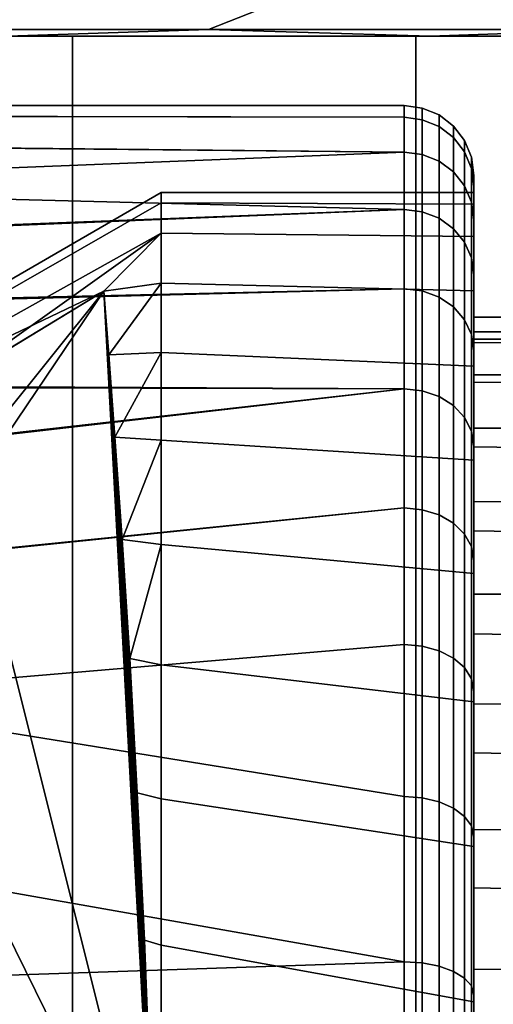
# Model space of a CAD drawing. Header units: metres. Extents: x -109 to 109, y -100 to 76.
# Tile 208 of 256: x -69.81 to -68.44, y 36.02 to 38.85. Entities that reach past the tile are written whole.
import ezdxf

# ---------------------------------------------------------------- set-up
doc = ezdxf.new("R2010")
doc.units = ezdxf.units.M
doc.layers.add('solid_21062310', color=7, linetype='CONTINUOUS')

msp = doc.modelspace()

# ---------------------------------------------------------------- linework, layer by layer
at = {"layer": 'solid_21062310'}
for points in [[(-69.26403, 38.818932, -14.351687), (-70.50721, 38.818932, -14.913638), (-70.387527, 38.875549, -15.211473), (-69.119522, 38.875549, -14.6383)], [(-70.50721, 38.818932, 14.913638), (-69.26403, 38.818932, 14.351687), (-69.119522, 38.875549, 14.6383), (-70.387527, 38.875549, 15.211473)], [(-69.119522, 38.875549, -14.6383), (-67.904701, 38.875549, -13.959657), (-68.07299, 38.818932, -13.686332), (-69.26403, 38.818932, -14.351687)], [(-69.26403, 38.818932, 14.351687), (-68.07299, 38.818932, 13.686332), (-67.904701, 38.875549, 13.959657), (-69.119522, 38.875549, 14.6383)], [(-76.5, 38.799999, 13), (-68.625641, 38.799999, 13.6371), (-84.374275, 38.799999, 13.637149), (-85.535545, 38.799999, 12.897298)], [(-76.5, 38.799999, -13), (-84.374359, 38.799999, -13.6371), (-68.625725, 38.799999, -13.637149), (-67.464455, 38.799999, -12.897298)], [(-84.374359, 38.799999, -13.6371), (-83.158051, 38.799999, -14.270736), (-68.625725, 38.799999, -13.637149)], [(-68.625641, 38.799999, 13.6371), (-69.841949, 38.799999, 14.270736), (-84.374275, 38.799999, 13.637149)], [(-83.158051, 38.799999, -14.270736), (-69.842033, 38.799999, -14.270777), (-68.625725, 38.799999, -13.637149)], [(-76.5, 38.799999, 13), (-75.300797, 38.799999, 12.94412), (-68.625641, 38.799999, 13.6371)], [(-75.300797, 38.799999, -12.94412), (-76.5, 38.799999, -13), (-67.464455, 38.799999, -12.897298)], [(-74.110474, 38.799999, 12.778481), (-67.464371, 38.799999, 12.897242), (-68.625641, 38.799999, 13.6371), (-75.300797, 38.799999, 12.94412)], [(-74.110474, 38.799999, -12.778481), (-75.300797, 38.799999, -12.94412), (-67.464455, 38.799999, -12.897298)], [(-74.110474, 38.799999, 12.778481), (-72.943176, 38.799999, 12.503518), (-67.464371, 38.799999, 12.897242)], [(-72.943176, 38.799999, -12.503518), (-74.110474, 38.799999, -12.778481), (-67.464455, 38.799999, -12.897298), (-66.376923, 38.799999, -12.062392)], [(-72.943176, 38.799999, 12.503518), (-71.802673, 38.799999, 12.121596), (-67.464371, 38.799999, 12.897242)], [(-71.802673, 38.799999, -12.121596), (-72.943176, 38.799999, -12.503518), (-66.376923, 38.799999, -12.062392)], [(-70.706558, 38.799999, 11.637279), (-66.376854, 38.799999, 12.062329), (-67.464371, 38.799999, 12.897242), (-71.802673, 38.799999, 12.121596)], [(-70.706558, 38.799999, -11.637279), (-71.802673, 38.799999, -12.121596), (-66.376923, 38.799999, -12.062392)], [(-70.706558, 38.799999, -11.637279), (-69.655151, 38.799999, -11.05188), (-69.656387, 19.5, -11.052828), (-70.705406, 19.5, -11.637126)], [(-69.655151, 38.799999, 11.05188), (-70.706558, 38.799999, 11.637279), (-70.705406, 19.5, 11.637126), (-69.656387, 19.5, 11.052828)], [(-69.655151, 38.799999, 11.05188), (-65.361656, 38.799999, 11.13177), (-66.376854, 38.799999, 12.062329), (-70.706558, 38.799999, 11.637279)], [(-69.655151, 38.799999, -11.05188), (-70.706558, 38.799999, -11.637279), (-66.376923, 38.799999, -12.062392), (-65.361725, 38.799999, -11.131839)], [(-69.26403, 38.818932, 14.351687), (-70.50721, 38.818932, 14.913638), (-69.841949, 38.799999, 14.270736)], [(-70.50721, 38.818932, -14.913638), (-69.26403, 38.818932, -14.351687), (-69.842033, 38.799999, -14.270777)], [(-69.26403, 38.818932, -14.351687), (-68.625725, 38.799999, -13.637149), (-69.842033, 38.799999, -14.270777)], [(-69.26403, 38.818932, 14.351687), (-69.841949, 38.799999, 14.270736), (-68.625641, 38.799999, 13.6371)], [(-69.655151, 38.799999, -11.05188), (-68.667061, 38.799999, -10.374823), (-68.665756, 19.5, -10.37423), (-69.656387, 19.5, -11.052828)], [(-68.667061, 38.799999, 10.374823), (-69.655151, 38.799999, 11.05188), (-69.656387, 19.5, 11.052828), (-68.665756, 19.5, 10.37423)], [(-69.655151, 38.799999, 11.05188), (-68.667061, 38.799999, 10.374823), (-65.361656, 38.799999, 11.13177)], [(-68.667061, 38.799999, -10.374823), (-69.655151, 38.799999, -11.05188), (-65.361725, 38.799999, -11.131839), (-64.435669, 38.799999, -10.120872)], [(-68.07299, 38.818932, 13.686332), (-69.26403, 38.818932, 14.351687), (-68.625641, 38.799999, 13.6371)], [(-69.26403, 38.818932, -14.351687), (-68.07299, 38.818932, -13.686332), (-68.625725, 38.799999, -13.637149)], [(-68.667061, 38.799999, -10.374823), (-67.740959, 38.799999, -9.605888), (-67.741966, 19.5, -9.607125), (-68.665756, 19.5, -10.37423)], [(-67.740959, 38.799999, 9.605888), (-68.667061, 38.799999, 10.374823), (-68.665756, 19.5, 10.37423), (-67.741966, 19.5, 9.607125)], [(-67.740959, 38.799999, 9.605888), (-64.435608, 38.799999, 10.120796), (-65.361656, 38.799999, 11.13177), (-68.667061, 38.799999, 10.374823)], [(-67.740959, 38.799999, -9.605888), (-68.667061, 38.799999, -10.374823), (-64.435669, 38.799999, -10.120872)], [(-68.07299, 38.818932, -13.686332), (-67.464455, 38.799999, -12.897298), (-68.625725, 38.799999, -13.637149)], [(-68.07299, 38.818932, 13.686332), (-68.625641, 38.799999, 13.6371), (-67.464371, 38.799999, 12.897242)], [(-71.19709, 38.571201, 0.513909), (-71.199997, 38.599998), (-68.699997, 38.599998, 0), (-68.699997, 38.56646, 0.554469)], [(-71.199997, 38.599998), (-71.197174, 38.571846, -0.508142), (-68.699997, 38.56646, -0.554469), (-68.699997, 38.599998, 0)], [(-68.648239, 38.593185, 0), (-68.648239, 38.559696, 0.553647), (-68.699997, 38.56646, 0.554469), (-68.699997, 38.599998, 0)], [(-68.648239, 38.559696, -0.553647), (-68.648239, 38.593185, 0), (-68.699997, 38.599998, 0), (-68.699997, 38.56646, -0.554469)], [(-71.197174, 38.571846, -0.508142), (-71.183372, 38.492271, -0.989689), (-68.699997, 38.466331, -1.100852), (-68.699997, 38.56646, -0.554469)], [(-71.19709, 38.571201, 0.513909), (-68.699997, 38.56646, 0.554469), (-68.699997, 38.466331, 1.100852), (-71.182983, 38.490086, 0.999573)], [(-68.648239, 38.559696, 0.553647), (-68.648239, 38.459717, 1.099221), (-68.699997, 38.466331, 1.100852), (-68.699997, 38.56646, 0.554469)], [(-68.648239, 38.459717, -1.099221), (-68.648239, 38.559696, -0.553647), (-68.699997, 38.56646, -0.554469), (-68.699997, 38.466331, -1.100852)], [(-68.599953, 38.573177, 0), (-68.599953, 38.539837, 0.551236), (-68.648239, 38.559696, 0.553647), (-68.648239, 38.593185, 0)], [(-68.599953, 38.539837, -0.551236), (-68.599953, 38.573177, 0), (-68.648239, 38.593185, 0), (-68.648239, 38.559696, -0.553647)], [(-68.558502, 38.541348, 0), (-68.558502, 38.508236, 0.547399), (-68.599953, 38.539837, 0.551236), (-68.599953, 38.573177, 0)], [(-68.558502, 38.508236, -0.547399), (-68.558502, 38.541348, 0), (-68.599953, 38.573177, 0), (-68.599953, 38.539837, -0.551236)], [(-68.599953, 38.539837, 0.551236), (-68.599953, 38.440292, 1.094433), (-68.648239, 38.459717, 1.099221), (-68.648239, 38.559696, 0.553647)], [(-68.599953, 38.440292, -1.094433), (-68.599953, 38.539837, -0.551236), (-68.648239, 38.559696, -0.553647), (-68.648239, 38.459717, -1.099221)], [(-68.558502, 38.508236, 0.547399), (-68.558502, 38.409386, 1.086816), (-68.599953, 38.440292, 1.094433), (-68.599953, 38.539837, 0.551236)], [(-68.558502, 38.409386, -1.086816), (-68.558502, 38.508236, -0.547399), (-68.599953, 38.539837, -0.551236), (-68.599953, 38.440292, -1.094433)], [(-68.526718, 38.499863, 0), (-68.526718, 38.467056, 0.542399), (-68.558502, 38.508236, 0.547399), (-68.558502, 38.541348, 0)], [(-68.526718, 38.467056, -0.542399), (-68.526718, 38.499863, 0), (-68.558502, 38.541348, 0), (-68.558502, 38.508236, -0.547399)], [(-71.183372, 38.492271, -0.989689), (-71.159836, 38.368767, -1.440092), (-68.699997, 38.466331, -1.100852)], [(-71.182983, 38.490086, 0.999573), (-68.699997, 38.466331, 1.100852), (-68.699997, 38.301075, 1.631182), (-71.158905, 38.36467, 1.452467)], [(-68.526718, 38.467056, 0.542399), (-68.526718, 38.369106, 1.076888), (-68.558502, 38.409386, 1.086816), (-68.558502, 38.508236, 0.547399)], [(-68.526718, 38.369106, -1.076888), (-68.526718, 38.467056, -0.542399), (-68.558502, 38.508236, -0.547399), (-68.558502, 38.409386, -1.086816)], [(-68.50676, 38.451561, 0), (-68.50676, 38.419106, 0.536576), (-68.526718, 38.467056, 0.542399), (-68.526718, 38.499863, 0)], [(-68.50676, 38.419106, -0.536576), (-68.50676, 38.451561, 0), (-68.526718, 38.499863, 0), (-68.526718, 38.467056, -0.542399)], [(-71.11985, 38.208752, -1.856453), (-68.699997, 38.301075, -1.631182), (-68.699997, 38.466331, -1.100852), (-71.159836, 38.368767, -1.440092)], [(-68.648239, 38.459717, 1.099221), (-68.648239, 38.294704, 1.628766), (-68.699997, 38.301075, 1.631182), (-68.699997, 38.466331, 1.100852)], [(-68.648239, 38.294704, -1.628766), (-68.648239, 38.459717, -1.099221), (-68.699997, 38.466331, -1.100852), (-68.699997, 38.301075, -1.631182)], [(-68.599953, 38.440292, 1.094433), (-68.599953, 38.275997, 1.621672), (-68.648239, 38.294704, 1.628766), (-68.648239, 38.459717, 1.099221)], [(-68.599953, 38.275997, -1.621672), (-68.599953, 38.440292, -1.094433), (-68.648239, 38.459717, -1.099221), (-68.648239, 38.294704, -1.628766)], [(-68.50676, 38.419106, 0.536576), (-68.50676, 38.322208, 1.065328), (-68.526718, 38.369106, 1.076888), (-68.526718, 38.467056, 0.542399)], [(-68.50676, 38.322208, -1.065328), (-68.50676, 38.419106, -0.536576), (-68.526718, 38.467056, -0.542399), (-68.526718, 38.369106, -1.076888)], [(-68.558502, 38.409386, 1.086816), (-68.558502, 38.246235, 1.610384), (-68.599953, 38.275997, 1.621672), (-68.599953, 38.440292, 1.094433)], [(-68.558502, 38.246235, -1.610384), (-68.558502, 38.409386, -1.086816), (-68.599953, 38.440292, -1.094433), (-68.599953, 38.275997, -1.621672)], [(-68.50676, 38.451561, 0), (-68.50676, 38.419106, -0.536576), (-68.5, 38.367859, -0.530849), (-68.5, 38.399647, -0.000002)], [(-68.50676, 38.419106, 0.536576), (-68.50676, 38.451561, 0), (-68.5, 38.399647, -0.000002), (-68.5, 38.367859, 0.530846)], [(-68.526718, 38.369106, 1.076888), (-68.526718, 38.207447, 1.595674), (-68.558502, 38.246235, 1.610384), (-68.558502, 38.409386, 1.086816)], [(-68.526718, 38.207447, -1.595674), (-68.526718, 38.369106, -1.076888), (-68.558502, 38.409386, -1.086816), (-68.558502, 38.246235, -1.610384)], [(-68.50676, 38.419106, -0.536576), (-68.50676, 38.322208, -1.065328), (-68.5, 38.271568, -1.053854), (-68.5, 38.367859, -0.530849)], [(-68.50676, 38.419106, 0.536576), (-68.5, 38.367859, 0.530846), (-68.5, 38.271568, 1.053851), (-68.50676, 38.322208, 1.065328)], [(-68.5, 38.349998), (-68.5, 38.367859, 0.530846), (-68.5, 38.399647, -0.000002), (-68.5, 38.367859, -0.530849)], [(-68.50676, 38.322208, 1.065328), (-68.50676, 38.162281, 1.578545), (-68.526718, 38.207447, 1.595674), (-68.526718, 38.369106, 1.076888)], [(-68.50676, 38.162281, -1.578545), (-68.50676, 38.322208, -1.065328), (-68.526718, 38.369106, -1.076888), (-68.526718, 38.207447, -1.595674)], [(-68.5, 38.223347, -1.041982), (-68.5, 38.317169, -0.529163), (-68.5, 38.367859, -0.530849), (-68.5, 38.271568, -1.053854)], [(-68.5, 38.317169, -0.529163), (-68.5, 38.349998), (-68.5, 38.367859, -0.530849)], [(-68.5, 38.223347, 1.041982), (-68.5, 38.271568, 1.053851), (-68.5, 38.367859, 0.530846), (-68.5, 38.317169, 0.529163)], [(-68.5, 38.349998), (-68.5, 38.317169, 0.529163), (-68.5, 38.367859, 0.530846)], [(-71.118294, 38.20306, 1.869303), (-71.158905, 38.36467, 1.452467), (-68.699997, 38.301075, 1.631182)], [(-70.479652, 37.702465, -0.423984), (-70.479652, 37.726662), (-69.400002, 38.349998), (-69.400002, 38.320747, -0.503636)], [(-70.479652, 37.726662), (-70.479652, 37.702465, 0.423984), (-69.400002, 38.320747, 0.503636), (-69.400002, 38.349998)], [(-69.400002, 38.349998), (-69.400002, 38.320747, 0.503636), (-68.5, 38.317169, 0.529163), (-68.5, 38.349998)], [(-69.400002, 38.320747, -0.503636), (-69.400002, 38.349998), (-68.5, 38.349998), (-68.5, 38.317169, -0.529163)], [(-70.479652, 37.702465, -0.423984), (-69.400002, 38.320747, -0.503636), (-69.400002, 38.233379, -1.000498), (-70.479652, 37.630188, -0.842462)], [(-70.479652, 37.702465, 0.423984), (-70.479652, 37.630188, 0.842462), (-69.400002, 38.233379, 1.000498), (-69.400002, 38.320747, 0.503636)], [(-69.400002, 38.320747, 0.503636), (-69.400002, 38.233379, 1.000498), (-68.5, 38.223347, 1.041982), (-68.5, 38.317169, 0.529163)], [(-69.400002, 38.320747, -0.503636), (-68.5, 38.317169, -0.529163), (-68.5, 38.223347, -1.041982), (-69.400002, 38.233379, -1.000498)], [(-68.50676, 38.322208, -1.065328), (-68.50676, 38.162281, -1.578545), (-68.5, 38.113552, -1.56163), (-68.5, 38.271568, -1.053854)], [(-68.50676, 38.322208, 1.065328), (-68.5, 38.271568, 1.053851), (-68.5, 38.113552, 1.561627), (-68.50676, 38.162281, 1.578545)], [(-71.062279, 38.019577, -2.236742), (-68.699997, 38.073097, -2.137726), (-68.699997, 38.301075, -1.631182), (-71.11985, 38.208752, -1.856453)], [(-71.060059, 38.013206, 2.24815), (-71.118294, 38.20306, 1.869303), (-68.699997, 38.301075, 1.631182), (-68.699997, 38.073097, 2.137726)], [(-68.648239, 38.294704, 1.628766), (-68.648239, 38.067062, 2.13456), (-68.699997, 38.073097, 2.137726), (-68.699997, 38.301075, 1.631182)], [(-68.648239, 38.067062, -2.13456), (-68.648239, 38.294704, -1.628766), (-68.699997, 38.301075, -1.631182), (-68.699997, 38.073097, -2.137726)], [(-68.599953, 38.275997, 1.621672), (-68.599953, 38.049347, 2.125262), (-68.648239, 38.067062, 2.13456), (-68.648239, 38.294704, 1.628766)], [(-68.599953, 38.049347, -2.125262), (-68.599953, 38.275997, -1.621672), (-68.648239, 38.294704, -1.628766), (-68.648239, 38.067062, -2.13456)], [(-68.558502, 38.246235, 1.610384), (-68.558502, 38.021164, 2.110469), (-68.599953, 38.049347, 2.125262), (-68.599953, 38.275997, 1.621672)], [(-68.558502, 38.021164, -2.110469), (-68.558502, 38.246235, -1.610384), (-68.599953, 38.275997, -1.621672), (-68.599953, 38.049347, -2.125262)], [(-68.5, 38.067177, -1.541711), (-68.5, 38.223347, -1.041982), (-68.5, 38.271568, -1.053854), (-68.5, 38.113552, -1.56163)], [(-68.5, 38.067177, 1.541711), (-68.5, 38.113552, 1.561627), (-68.5, 38.271568, 1.053851), (-68.5, 38.223347, 1.041982)], [(-69.565643, 38.066586, -1.25), (-70.479652, 37.630188, -0.842462), (-69.400002, 38.233379, -1.000498)], [(-70.02771, 37.786606, 1.25), (-69.400002, 38.233379, 1.000498), (-70.479652, 37.630188, 0.842462), (-70.479652, 37.510769, 1.25)], [(-70.02771, 37.786606, 1.25), (-69.565643, 38.066586, 1.25), (-69.400002, 38.233379, 1.000498)], [(-69.565643, 38.066586, -1.25), (-69.400002, 38.233379, -1.000498), (-69.400002, 38.089073, -1.483903)], [(-69.565643, 38.066586, 1.25), (-69.400002, 38.089073, 1.483903), (-69.400002, 38.233379, 1.000498)], [(-69.400002, 38.233379, 1.000498), (-69.400002, 38.089073, 1.483903), (-68.5, 38.067177, 1.541711), (-68.5, 38.223347, 1.041982)], [(-69.400002, 38.233379, -1.000498), (-68.5, 38.223347, -1.041982), (-68.5, 38.067177, -1.541711), (-69.400002, 38.089073, -1.483903)], [(-68.526718, 38.207447, 1.595674), (-68.526718, 37.984432, 2.091191), (-68.558502, 38.021164, 2.110469), (-68.558502, 38.246235, 1.610384)], [(-68.526718, 37.984432, -2.091191), (-68.526718, 38.207447, -1.595674), (-68.558502, 38.246235, -1.610384), (-68.558502, 38.021164, -2.110469)], [(-68.50676, 38.162281, 1.578545), (-68.50676, 37.941662, 2.068744), (-68.526718, 37.984432, 2.091191), (-68.526718, 38.207447, 1.595674)], [(-68.50676, 37.941662, -2.068744), (-68.50676, 38.162281, -1.578545), (-68.526718, 38.207447, -1.595674), (-68.526718, 37.984432, -2.091191)], [(-68.50676, 38.162281, -1.578545), (-68.50676, 37.941662, -2.068744), (-68.5, 37.894791, -2.046344), (-68.5, 38.113552, -1.56163)], [(-68.50676, 38.162281, 1.578545), (-68.5, 38.113552, 1.561627), (-68.5, 37.894791, 2.046341), (-68.50676, 37.941662, 2.068744)], [(-68.5, 37.851074, -2.022526), (-68.5, 38.067177, -1.541711), (-68.5, 38.113552, -1.56163), (-68.5, 37.894791, -2.046344)], [(-68.5, 37.851074, 2.022526), (-68.5, 37.894791, 2.046341), (-68.5, 38.113552, 1.561627), (-68.5, 38.067177, 1.541711)], [(-69.565643, 38.066586, -1.25), (-69.400002, 38.089073, -1.483903), (-69.551048, 37.883556, -1.756086)], [(-69.551048, 37.883556, 1.756086), (-69.400002, 38.089073, 1.483903), (-69.565643, 38.066586, 1.25)], [(-69.551048, 37.883556, -1.756086), (-69.400002, 38.089073, -1.483903), (-69.400002, 37.889771, -1.94735)], [(-69.551048, 37.883556, 1.756086), (-69.400002, 37.889771, 1.94735), (-69.400002, 38.089073, 1.483903)], [(-69.400002, 38.089073, 1.483903), (-69.400002, 37.889771, 1.94735), (-68.5, 37.851074, 2.022526), (-68.5, 38.067177, 1.541711)], [(-69.400002, 38.089073, -1.483903), (-68.5, 38.067177, -1.541711), (-68.5, 37.851074, -2.022526), (-69.400002, 37.889771, -1.94735)], [(-71.062279, 38.019577, -2.236742), (-70.977097, 37.797192, -2.596406), (-68.699997, 37.785725, -2.613097), (-68.699997, 38.073097, -2.137726)], [(-70.974564, 37.791061, 2.605354), (-71.060059, 38.013206, 2.24815), (-68.699997, 38.073097, 2.137726), (-68.699997, 37.785725, 2.613097)], [(-69.418411, 35.356873, 1.25), (-69.565643, 38.066586, 1.25), (-70.898285, 36.093952, 1.25), (-70.978668, 35.677021, 1.25)], [(-69.565643, 38.066586, 1.25), (-70.791153, 36.539524, 1.25), (-70.898285, 36.093952, 1.25)], [(-69.565643, 38.066586, 1.25), (-70.479652, 37.510769, 1.25), (-70.791153, 36.539524, 1.25)], [(-70.027855, 37.786518, -1.25), (-70.479652, 37.630188, -0.842462), (-69.565643, 38.066586, -1.25)], [(-70.02771, 37.786606, 1.25), (-70.479652, 37.510769, 1.25), (-69.565643, 38.066586, 1.25)], [(-70.027855, 37.786518, -1.25), (-69.565643, 38.066586, -1.25), (-69.418411, 35.356873, -1.25)], [(-69.418411, 35.356873, -1.25), (-69.565643, 38.066586, -1.25), (-69.448448, 36.2006, -3.719849), (-69.430519, 35.746647, -3.964349)], [(-69.565643, 38.066586, -1.25), (-69.468895, 36.62389, -3.419079), (-69.448448, 36.2006, -3.719849)], [(-69.565643, 38.066586, -1.25), (-69.4907, 37.010242, -3.067263), (-69.468895, 36.62389, -3.419079)], [(-69.565643, 38.066586, -1.25), (-69.512535, 37.352737, -2.667777), (-69.4907, 37.010242, -3.067263)], [(-69.565643, 38.066586, -1.25), (-69.53315, 37.646526, -2.227658), (-69.512535, 37.352737, -2.667777)], [(-69.565643, 38.066586, -1.25), (-69.551048, 37.883556, -1.756086), (-69.53315, 37.646526, -2.227658)], [(-69.551048, 37.883556, 1.756086), (-69.565643, 38.066586, 1.25), (-69.418411, 35.356873, 1.25)], [(-68.648239, 38.067062, 2.13456), (-68.648239, 37.780117, 2.609226), (-68.699997, 37.785725, 2.613097), (-68.699997, 38.073097, 2.137726)], [(-68.648239, 37.780117, -2.609226), (-68.648239, 38.067062, -2.13456), (-68.699997, 38.073097, -2.137726), (-68.699997, 37.785725, -2.613097)], [(-68.599953, 38.049347, 2.125262), (-68.599953, 37.763653, 2.597862), (-68.648239, 37.780117, 2.609226), (-68.648239, 38.067062, 2.13456)], [(-68.599953, 37.763653, -2.597862), (-68.599953, 38.049347, -2.125262), (-68.648239, 38.067062, -2.13456), (-68.648239, 37.780117, -2.609226)], [(-68.558502, 38.021164, 2.110469), (-68.558502, 37.737457, 2.579779), (-68.599953, 37.763653, 2.597862), (-68.599953, 38.049347, 2.125262)], [(-68.558502, 37.737457, -2.579779), (-68.558502, 38.021164, -2.110469), (-68.599953, 38.049347, -2.125262), (-68.599953, 37.763653, -2.597862)], [(-68.526718, 37.984432, 2.091191), (-68.526718, 37.703316, 2.556214), (-68.558502, 37.737457, 2.579779), (-68.558502, 38.021164, 2.110469)], [(-68.526718, 37.703316, -2.556214), (-68.526718, 37.984432, -2.091191), (-68.558502, 38.021164, -2.110469), (-68.558502, 37.737457, -2.579779)], [(-63.5, 38), (-68.5, 37.991947, -0.250011), (-68.5, 37.928669, -0.750519), (-63.508766, 37.971664, -0.477347)], [(-63.508762, 37.971676, 0.477271), (-68.5, 37.991947, 0.250011), (-68.5, 37.991947, -0.250011), (-63.5, 38)], [(-68.50676, 37.941662, 2.068744), (-68.50676, 37.663563, 2.528775), (-68.526718, 37.703316, 2.556214), (-68.526718, 37.984432, 2.091191)], [(-68.50676, 37.663563, -2.528775), (-68.50676, 37.941662, -2.068744), (-68.526718, 37.984432, -2.091191), (-68.526718, 37.703316, -2.556214)], [(-68.5, 37.917843, -0.49943), (-68.5, 37.928669, -0.750519), (-68.5, 37.991947, -0.250011)], [(-68.5, 37.950001), (-68.5, 37.991947, -0.250011), (-68.5, 37.991947, 0.250011)], [(-68.5, 37.917843, -0.49943), (-68.5, 37.991947, -0.250011), (-68.5, 37.950001)], [(-63.53429, 37.887234, 0.943607), (-68.5, 37.928669, 0.750519), (-68.5, 37.991947, 0.250011), (-63.508762, 37.971676, 0.477271)], [(-68.5, 37.917843, 0.49943), (-68.5, 37.991947, 0.250011), (-68.5, 37.928669, 0.750519)], [(-68.5, 37.917843, 0.49943), (-68.5, 37.950001), (-68.5, 37.991947, 0.250011)], [(-63.534302, 37.887199, -0.943753), (-63.508766, 37.971664, -0.477347), (-68.5, 37.928669, -0.750519)], [(-68.5, 37.917843, -0.49943), (-68.5, 37.950001), (-68, 37.950001), (-68, 37.918854, -0.495067)], [(-68, 37.918854, 0.495067), (-68, 37.950001), (-68.5, 37.950001), (-68.5, 37.917843, 0.49943)], [(-68.50676, 37.941662, -2.068744), (-68.50676, 37.663563, -2.528775), (-68.5, 37.619743, -2.501493), (-68.5, 37.894791, -2.046344)], [(-68.50676, 37.941662, 2.068744), (-68.5, 37.894791, 2.046341), (-68.5, 37.619743, 2.50149), (-68.50676, 37.663563, 2.528775)], [(-63.57579, 37.745903, -1.401706), (-63.534302, 37.887199, -0.943753), (-68.5, 37.928669, -0.750519), (-68.5, 37.804413, -1.234917)], [(-68.5, 37.825775, -0.982805), (-68.5, 37.804413, -1.234917), (-68.5, 37.928669, -0.750519)], [(-68.5, 37.825775, -0.982805), (-68.5, 37.928669, -0.750519), (-68.5, 37.917843, -0.49943)], [(-63.575764, 37.745998, 1.401476), (-68.5, 37.804413, 1.234917), (-68.5, 37.928669, 0.750519), (-63.53429, 37.887234, 0.943607)], [(-68.5, 37.825775, 0.982805), (-68.5, 37.928669, 0.750519), (-68.5, 37.804413, 1.234917)], [(-68.5, 37.825775, 0.982805), (-68.5, 37.917843, 0.49943), (-68.5, 37.928669, 0.750519)], [(-68, 37.918854, -0.495067), (-68, 37.825905, -0.982327), (-68.5, 37.825775, -0.982805), (-68.5, 37.917843, -0.49943)], [(-68, 37.918854, 0.495067), (-68.5, 37.917843, 0.49943), (-68.5, 37.825775, 0.982805), (-68, 37.825905, 0.982327)], [(-69.551048, 37.883556, -1.756086), (-69.400002, 37.889771, -1.94735), (-69.53315, 37.646526, -2.227658)], [(-69.53315, 37.646526, 2.227658), (-69.400002, 37.889771, 1.94735), (-69.551048, 37.883556, 1.756086)], [(-69.53315, 37.646526, -2.227658), (-69.400002, 37.889771, -1.94735), (-69.400002, 37.638153, -2.384606)], [(-69.53315, 37.646526, 2.227658), (-69.400002, 37.638153, 2.384606), (-69.400002, 37.889771, 1.94735)], [(-69.400002, 37.889771, 1.94735), (-69.400002, 37.638153, 2.384606), (-68.5, 37.580303, 2.470004), (-68.5, 37.851074, 2.022526)], [(-69.400002, 37.889771, -1.94735), (-68.5, 37.851074, -2.022526), (-68.5, 37.580303, -2.470004), (-69.400002, 37.638153, -2.384606)], [(-68.5, 37.580303, -2.470004), (-68.5, 37.851074, -2.022526), (-68.5, 37.894791, -2.046344), (-68.5, 37.619743, -2.501493)], [(-68.5, 37.580303, 2.470004), (-68.5, 37.619743, 2.50149), (-68.5, 37.894791, 2.046341), (-68.5, 37.851074, 2.022526)], [(-69.53315, 37.646526, 2.227658), (-69.551048, 37.883556, 1.756086), (-69.418411, 35.356873, 1.25)], [(-68, 37.825905, -0.982327), (-68, 37.672615, -1.454095), (-68.5, 37.672344, -1.453642), (-68.5, 37.825775, -0.982805)], [(-68, 37.825905, 0.982327), (-68.5, 37.825775, 0.982805), (-68.5, 37.672344, 1.453642), (-68, 37.672615, 1.454095)], [(-68.5, 37.672344, -1.453642), (-68.5, 37.804413, -1.234917), (-68.5, 37.825775, -0.982805)], [(-68.5, 37.672344, 1.453642), (-68.5, 37.825775, 0.982805), (-68.5, 37.804413, 1.234917)], [(-63.631634, 37.549023, -1.845304), (-63.57579, 37.745903, -1.401706), (-68.5, 37.804413, -1.234917), (-68.5, 37.618607, -1.703828)], [(-68.5, 37.672344, -1.453642), (-68.5, 37.618607, -1.703828), (-68.5, 37.804413, -1.234917)], [(-63.631592, 37.549183, 1.845011), (-68.5, 37.618607, 1.703828), (-68.5, 37.804413, 1.234917), (-63.575764, 37.745998, 1.401476)], [(-68.5, 37.672344, 1.453642), (-68.5, 37.804413, 1.234917), (-68.5, 37.618607, 1.703828)], [(-70.977097, 37.797192, -2.596406), (-70.86068, 37.54184, -2.935195), (-68.699997, 37.785725, -2.613097)], [(-70.858246, 37.537018, 2.941003), (-70.974564, 37.791061, 2.605354), (-68.699997, 37.785725, 2.613097)], [(-70.693581, 37.242393, -3.262956), (-68.699997, 37.44315, -3.050364), (-68.699997, 37.785725, -2.613097), (-70.86068, 37.54184, -2.935195)], [(-70.692017, 37.239571, 3.26576), (-70.858246, 37.537018, 2.941003), (-68.699997, 37.785725, 2.613097), (-68.699997, 37.44315, 3.050364)], [(-70.027855, 37.786518, -1.25), (-69.418411, 35.356873, -1.25), (-70.479652, 37.510769, -1.25)], [(-68.648239, 37.780117, 2.609226), (-68.648239, 37.438049, 3.045845), (-68.699997, 37.44315, 3.050364), (-68.699997, 37.785725, 2.613097)], [(-68.648239, 37.438049, -3.045845), (-68.648239, 37.780117, -2.609226), (-68.699997, 37.785725, -2.613097), (-68.699997, 37.44315, -3.050364)], [(-68.599953, 37.763653, 2.597862), (-68.599953, 37.423073, 3.032578), (-68.648239, 37.438049, 3.045845), (-68.648239, 37.780117, 2.609226)], [(-68.599953, 37.423073, -3.032578), (-68.599953, 37.763653, -2.597862), (-68.648239, 37.780117, -2.609226), (-68.648239, 37.438049, -3.045845)], [(-68.558502, 37.737457, 2.579779), (-68.558502, 37.399246, 3.01147), (-68.599953, 37.423073, 3.032578), (-68.599953, 37.763653, 2.597862)], [(-68.558502, 37.399246, -3.01147), (-68.558502, 37.737457, -2.579779), (-68.599953, 37.763653, -2.597862), (-68.599953, 37.423073, -3.032578)], [(-68.526718, 37.703316, 2.556214), (-68.526718, 37.368198, 2.983962), (-68.558502, 37.399246, 3.01147), (-68.558502, 37.737457, 2.579779)], [(-68.526718, 37.368198, -2.983962), (-68.526718, 37.703316, -2.556214), (-68.558502, 37.737457, -2.579779), (-68.558502, 37.399246, -3.01147)], [(-68.50676, 37.663563, 2.528775), (-68.50676, 37.332043, 2.951931), (-68.526718, 37.368198, 2.983962), (-68.526718, 37.703316, 2.556214)], [(-68.50676, 37.332043, -2.951931), (-68.50676, 37.663563, -2.528775), (-68.526718, 37.703316, -2.556214), (-68.526718, 37.368198, -2.983962)], [(-68.50676, 37.663563, -2.528775), (-68.50676, 37.332043, -2.951931), (-68.5, 37.291203, -2.919726), (-68.5, 37.619743, -2.501493)], [(-68.50676, 37.663563, 2.528775), (-68.5, 37.619743, 2.50149), (-68.5, 37.291206, 2.919723), (-68.50676, 37.332043, 2.951931)], [(-68, 37.672615, -1.454095), (-68, 37.461411, -1.90293), (-68.5, 37.46101, -1.903582), (-68.5, 37.672344, -1.453642)], [(-68, 37.672615, 1.454095), (-68.5, 37.672344, 1.453642), (-68.5, 37.46101, 1.903582), (-68, 37.461411, 1.90293)], [(-68.5, 37.46101, -1.903582), (-68.5, 37.618607, -1.703828), (-68.5, 37.672344, -1.453642)], [(-68.5, 37.46101, 1.903582), (-68.5, 37.672344, 1.453642), (-68.5, 37.618607, 1.703828)], [(-69.53315, 37.646526, -2.227658), (-69.400002, 37.638153, -2.384606), (-69.512535, 37.352737, -2.667777)], [(-69.512535, 37.352737, 2.667777), (-69.400002, 37.638153, 2.384606), (-69.53315, 37.646526, 2.227658)], [(-69.512535, 37.352737, 2.667777), (-69.53315, 37.646526, 2.227658), (-69.418411, 35.356873, 1.25)], [(-69.512535, 37.352737, -2.667777), (-69.400002, 37.638153, -2.384606), (-69.400002, 37.337601, -2.789789)], [(-69.512535, 37.352737, 2.667777), (-69.400002, 37.337601, 2.789788), (-69.400002, 37.638153, 2.384606)], [(-69.400002, 37.638153, 2.384606), (-69.400002, 37.337601, 2.789788), (-68.5, 37.255016, 2.885359), (-68.5, 37.580303, 2.470004)], [(-69.400002, 37.638153, -2.384606), (-68.5, 37.580303, -2.470004), (-68.5, 37.255016, -2.885359), (-69.400002, 37.337601, -2.789789)], [(-68.5, 37.255016, -2.885359), (-68.5, 37.580303, -2.470004), (-68.5, 37.619743, -2.501493), (-68.5, 37.291203, -2.919726)], [(-68.5, 37.255016, 2.885359), (-68.5, 37.291206, 2.919723), (-68.5, 37.619743, 2.50149), (-68.5, 37.580303, 2.470004)], [(-63.698227, 37.298466, -2.26156), (-63.631634, 37.549023, -1.845304), (-68.5, 37.618607, -1.703828), (-68.5, 37.377792, -2.142314)], [(-68.5, 37.46101, -1.903582), (-68.5, 37.377792, -2.142314), (-68.5, 37.618607, -1.703828)], [(-63.698189, 37.298607, 2.261331), (-68.5, 37.377792, 2.142314), (-68.5, 37.618607, 1.703828), (-63.631592, 37.549183, 1.845011)], [(-68.5, 37.46101, 1.903582), (-68.5, 37.618607, 1.703828), (-68.5, 37.377792, 2.142314)], [(-69.418411, 35.356873, -1.25), (-70.792221, 36.535477, -1.25), (-70.479652, 37.510769, -1.25)], [(-68, 37.461411, -1.90293), (-68, 37.195614, -2.321755), (-68.5, 37.195606, -2.321089), (-68.5, 37.46101, -1.903582)], [(-68, 37.461411, 1.90293), (-68.5, 37.46101, 1.903582), (-68.5, 37.195606, 2.321089), (-68, 37.195614, 2.321755)], [(-68.699997, 37.44315, -3.050364), (-70.693581, 37.242393, -3.262956), (-70.479202, 36.900002, -3.570714), (-68.699997, 37.050365, -3.443149)], [(-68.699997, 37.44315, 3.050364), (-68.699997, 37.050365, 3.443149), (-70.479202, 36.900002, 3.570714), (-70.692017, 37.239571, 3.26576)], [(-68.648239, 37.438049, 3.045845), (-68.648239, 37.045845, 3.438048), (-68.699997, 37.050365, 3.443149), (-68.699997, 37.44315, 3.050364)], [(-68.648239, 37.045845, -3.438048), (-68.648239, 37.438049, -3.045845), (-68.699997, 37.44315, -3.050364), (-68.699997, 37.050365, -3.443149)], [(-68.599953, 37.423073, 3.032578), (-68.599953, 37.032578, 3.423074), (-68.648239, 37.045845, 3.438048), (-68.648239, 37.438049, 3.045845)], [(-68.599953, 37.032578, -3.423074), (-68.599953, 37.423073, -3.032578), (-68.648239, 37.438049, -3.045845), (-68.648239, 37.045845, -3.438048)], [(-68.5, 37.195606, -2.321089), (-68.5, 37.377792, -2.142314), (-68.5, 37.46101, -1.903582)], [(-68.5, 37.195606, 2.321089), (-68.5, 37.46101, 1.903582), (-68.5, 37.377792, 2.142314)], [(-68.558502, 37.399246, 3.01147), (-68.558502, 37.011471, 3.399247), (-68.599953, 37.032578, 3.423074), (-68.599953, 37.423073, 3.032578)], [(-68.558502, 37.011471, -3.399247), (-68.558502, 37.399246, -3.01147), (-68.599953, 37.423073, -3.032578), (-68.599953, 37.032578, -3.423074)], [(-68.526718, 37.368198, 2.983962), (-68.526718, 36.983963, 3.368196), (-68.558502, 37.011471, 3.399247), (-68.558502, 37.399246, 3.01147)], [(-68.526718, 36.983963, -3.368196), (-68.526718, 37.368198, -2.983962), (-68.558502, 37.399246, -3.01147), (-68.558502, 37.011471, -3.399247)], [(-63.773155, 36.995045, -2.650929), (-63.698227, 37.298466, -2.26156), (-68.5, 37.377792, -2.142314), (-68.5, 37.081272, -2.550057)], [(-68.5, 37.195606, -2.321089), (-68.5, 37.081272, -2.550057), (-68.5, 37.377792, -2.142314)], [(-63.77314, 36.995106, 2.650856), (-68.5, 37.081272, 2.550057), (-68.5, 37.377792, 2.142314), (-63.698189, 37.298607, 2.261331)], [(-68.5, 37.195606, 2.321089), (-68.5, 37.377792, 2.142314), (-68.5, 37.081272, 2.550057)], [(-69.512535, 37.352737, -2.667777), (-69.400002, 37.337601, -2.789789), (-69.4907, 37.010242, -3.067263)], [(-69.4907, 37.010242, 3.067263), (-69.400002, 37.337601, 2.789788), (-69.512535, 37.352737, 2.667777)], [(-69.4907, 37.010242, 3.067263), (-69.512535, 37.352737, 2.667777), (-69.418411, 35.356873, 1.25)], [(-68.50676, 37.332043, 2.951931), (-68.50676, 36.951931, 3.332042), (-68.526718, 36.983963, 3.368196), (-68.526718, 37.368198, 2.983962)], [(-68.50676, 36.951931, -3.332042), (-68.50676, 37.332043, -2.951931), (-68.526718, 37.368198, -2.983962), (-68.526718, 36.983963, -3.368196)], [(-69.4907, 37.010242, -3.067263), (-69.400002, 37.337601, -2.789789), (-69.400002, 36.992157, -3.157449)], [(-69.4907, 37.010242, 3.067263), (-69.400002, 36.992157, 3.157449), (-69.400002, 37.337601, 2.789788)], [(-69.400002, 37.337601, 2.789788), (-69.400002, 36.992157, 3.157449), (-68.5, 36.885357, 3.255014), (-68.5, 37.255016, 2.885359)], [(-69.400002, 37.337601, -2.789789), (-68.5, 37.255016, -2.885359), (-68.5, 36.885357, -3.255014), (-69.400002, 36.992157, -3.157449)], [(-68.50676, 37.332043, -2.951931), (-68.50676, 36.951931, -3.332042), (-68.5, 36.915138, -3.295749), (-68.5, 37.291203, -2.919726)], [(-68.50676, 37.332043, 2.951931), (-68.5, 37.291206, 2.919723), (-68.5, 36.915142, 3.295747), (-68.50676, 36.951931, 3.332042)], [(-68.5, 36.885357, 3.255014), (-68.5, 36.915142, 3.295747), (-68.5, 37.291206, 2.919723), (-68.5, 37.255016, 2.885359)], [(-68.5, 36.885357, -3.255014), (-68.5, 37.255016, -2.885359), (-68.5, 37.291203, -2.919726), (-68.5, 36.915138, -3.295749)], [(-68, 37.195614, -2.321755), (-68, 36.879425, -2.703963), (-68.5, 36.878693, -2.704629), (-68.5, 37.195606, -2.321089)], [(-68, 37.195614, 2.321755), (-68.5, 37.195606, 2.321089), (-68.5, 36.878693, 2.704629), (-68, 36.879425, 2.703963)], [(-68.5, 36.878693, -2.704629), (-68.5, 37.081272, -2.550057), (-68.5, 37.195606, -2.321089)], [(-68.5, 36.878693, 2.704629), (-68.5, 37.195606, 2.321089), (-68.5, 37.081272, 2.550057)], [(-63.850029, 36.649193, -2.996368), (-63.773155, 36.995045, -2.650929), (-68.5, 37.081272, -2.550057), (-68.5, 36.738834, -2.91516)], [(-68.5, 36.878693, -2.704629), (-68.5, 36.738834, -2.91516), (-68.5, 37.081272, -2.550057)], [(-63.85004, 36.649128, 2.996417), (-68.5, 36.738834, 2.91516), (-68.5, 37.081272, 2.550057), (-63.77314, 36.995106, 2.650856)], [(-68.5, 36.878693, 2.704629), (-68.5, 37.081272, 2.550057), (-68.5, 36.738834, 2.91516)], [(-68.699997, 37.050365, 3.443149), (-68.699997, 36.613098, 3.785725), (-70.479202, 36.900002, 3.570714)], [(-68.699997, 36.613098, -3.785725), (-68.699997, 37.050365, -3.443149), (-70.479202, 36.900002, -3.570714)], [(-68.648239, 37.045845, 3.438048), (-68.648239, 36.609226, 3.780117), (-68.699997, 36.613098, 3.785725), (-68.699997, 37.050365, 3.443149)], [(-68.648239, 36.609226, -3.780117), (-68.648239, 37.045845, -3.438048), (-68.699997, 37.050365, -3.443149), (-68.699997, 36.613098, -3.785725)], [(-68.599953, 37.032578, 3.423074), (-68.599953, 36.597862, 3.763653), (-68.648239, 36.609226, 3.780117), (-68.648239, 37.045845, 3.438048)], [(-68.599953, 36.597862, -3.763653), (-68.599953, 37.032578, -3.423074), (-68.648239, 37.045845, -3.438048), (-68.648239, 36.609226, -3.780117)], [(-69.4907, 37.010242, -3.067263), (-69.400002, 36.992157, -3.157449), (-69.400002, 36.606472, -3.482643), (-69.468895, 36.62389, -3.419079)], [(-69.4907, 37.010242, 3.067263), (-69.468895, 36.62389, 3.419079), (-69.400002, 36.606472, 3.482643), (-69.400002, 36.992157, 3.157449)], [(-69.468895, 36.62389, 3.419079), (-69.4907, 37.010242, 3.067263), (-69.418411, 35.356873, 1.25)], [(-68.558502, 37.011471, 3.399247), (-68.558502, 36.579781, 3.737456), (-68.599953, 36.597862, 3.763653), (-68.599953, 37.032578, 3.423074)], [(-68.558502, 36.579781, -3.737456), (-68.558502, 37.011471, -3.399247), (-68.599953, 37.032578, -3.423074), (-68.599953, 36.597862, -3.763653)], [(-68.526718, 36.983963, 3.368196), (-68.526718, 36.556213, 3.703315), (-68.558502, 36.579781, 3.737456), (-68.558502, 37.011471, 3.399247)], [(-68.526718, 36.556213, -3.703315), (-68.526718, 36.983963, -3.368196), (-68.558502, 37.011471, -3.399247), (-68.558502, 36.579781, -3.737456)], [(-69.400002, 36.992157, 3.157449), (-69.400002, 36.606472, 3.482643), (-68.5, 36.470005, 3.580304), (-68.5, 36.885357, 3.255014)], [(-69.400002, 36.992157, -3.157449), (-68.5, 36.885357, -3.255014), (-68.5, 36.470005, -3.580304), (-69.400002, 36.606472, -3.482643)], [(-68.50676, 36.951931, 3.332042), (-68.50676, 36.528774, 3.663563), (-68.526718, 36.556213, 3.703315), (-68.526718, 36.983963, 3.368196)], [(-68.50676, 36.528774, -3.663563), (-68.50676, 36.951931, -3.332042), (-68.526718, 36.983963, -3.368196), (-68.526718, 36.556213, -3.703315)], [(-68.50676, 36.951931, -3.332042), (-68.50676, 36.528774, -3.663563), (-68.5, 36.496193, -3.623007), (-68.5, 36.915138, -3.295749)], [(-68.50676, 36.951931, 3.332042), (-68.5, 36.915142, 3.295747), (-68.5, 36.496197, 3.623005), (-68.50676, 36.528774, 3.663563)], [(-68.699997, 36.137726, 4.073097), (-70.665771, 36.483601, 3.868048), (-70.479202, 36.900002, 3.570714), (-68.699997, 36.613098, 3.785725)], [(-68.699997, 36.137726, -4.073097), (-68.699997, 36.613098, -3.785725), (-70.479202, 36.900002, -3.570714), (-70.665771, 36.483601, -3.868047)], [(-68.5, 36.470005, 3.580304), (-68.5, 36.496197, 3.623005), (-68.5, 36.915142, 3.295747), (-68.5, 36.885357, 3.255014)], [(-68.5, 36.470005, -3.580304), (-68.5, 36.885357, -3.255014), (-68.5, 36.915138, -3.295749), (-68.5, 36.496193, -3.623007)], [(-68, 36.879425, -2.703963), (-68, 36.517822, -3.043529), (-68.5, 36.518154, -3.04278), (-68.5, 36.878693, -2.704629)], [(-68, 36.879425, 2.703963), (-68.5, 36.878693, 2.704629), (-68.5, 36.518154, 3.04278), (-68, 36.517822, 3.043529)], [(-68.5, 36.518154, -3.04278), (-68.5, 36.738834, -2.91516), (-68.5, 36.878693, -2.704629)], [(-68.5, 36.518154, 3.04278), (-68.5, 36.878693, 2.704629), (-68.5, 36.738834, 2.91516)], [(-63.925819, 36.259361, -3.299997), (-63.850029, 36.649193, -2.996368), (-68.5, 36.738834, -2.91516), (-68.5, 36.350437, -3.236081)], [(-68.5, 36.518154, -3.04278), (-68.5, 36.350437, -3.236081), (-68.5, 36.738834, -2.91516)], [(-63.925858, 36.259129, 3.30014), (-68.5, 36.350437, 3.236081), (-68.5, 36.738834, 2.91516), (-63.85004, 36.649128, 2.996417)], [(-68.5, 36.518154, 3.04278), (-68.5, 36.738834, 2.91516), (-68.5, 36.350437, 3.236081)], [(-69.468895, 36.62389, -3.419079), (-69.400002, 36.606472, -3.482643), (-69.399994, 36.18573, -3.760995), (-69.448448, 36.2006, -3.719849)], [(-69.468895, 36.62389, 3.419079), (-69.448448, 36.2006, 3.719849), (-69.399994, 36.18573, 3.760995), (-69.400002, 36.606472, 3.482643)], [(-69.448448, 36.2006, 3.719849), (-69.468895, 36.62389, 3.419079), (-69.418411, 35.356873, 1.25)], [(-68.648239, 36.609226, 3.780117), (-68.648239, 36.13456, 4.067063), (-68.699997, 36.137726, 4.073097), (-68.699997, 36.613098, 3.785725)], [(-68.648239, 36.13456, -4.067063), (-68.648239, 36.609226, -3.780117), (-68.699997, 36.613098, -3.785725), (-68.699997, 36.137726, -4.073097)], [(-69.400002, 36.606472, 3.482643), (-69.399994, 36.18573, 3.760995), (-68.5, 36.022526, 3.851074), (-68.5, 36.470005, 3.580304)], [(-69.400002, 36.606472, -3.482643), (-68.5, 36.470005, -3.580304), (-68.5, 36.022526, -3.851074), (-69.399994, 36.18573, -3.760995)], [(-68.599953, 36.597862, 3.763653), (-68.599953, 36.125263, 4.049349), (-68.648239, 36.13456, 4.067063), (-68.648239, 36.609226, 3.780117)], [(-68.599953, 36.125263, -4.049349), (-68.599953, 36.597862, -3.763653), (-68.648239, 36.609226, -3.780117), (-68.648239, 36.13456, -4.067063)], [(-68.558502, 36.579781, 3.737456), (-68.558502, 36.11047, 4.021163), (-68.599953, 36.125263, 4.049349), (-68.599953, 36.597862, 3.763653)], [(-68.558502, 36.11047, -4.021163), (-68.558502, 36.579781, -3.737456), (-68.599953, 36.597862, -3.763653), (-68.599953, 36.125263, -4.049349)], [(-68.526718, 36.556213, 3.703315), (-68.526718, 36.09119, 3.984432), (-68.558502, 36.11047, 4.021163), (-68.558502, 36.579781, 3.737456)], [(-68.526718, 36.09119, -3.984432), (-68.526718, 36.556213, -3.703315), (-68.558502, 36.579781, -3.737456), (-68.558502, 36.11047, -4.021163)], [(-68.50676, 36.528774, 3.663563), (-68.50676, 36.068745, 3.941662), (-68.526718, 36.09119, 3.984432), (-68.526718, 36.556213, 3.703315)], [(-68.50676, 36.068745, -3.941662), (-68.50676, 36.528774, -3.663563), (-68.526718, 36.556213, -3.703315), (-68.526718, 36.09119, -3.984432)], [(-69.418411, 35.356873, -1.25), (-70.898285, 36.093952, -1.25), (-70.792221, 36.535477, -1.25)], [(-68.50676, 36.528774, -3.663563), (-68.50676, 36.068745, -3.941662), (-68.5, 36.041115, -3.897929), (-68.5, 36.496193, -3.623007)], [(-68.50676, 36.528774, 3.663563), (-68.5, 36.496197, 3.623005), (-68.5, 36.041119, 3.897927), (-68.50676, 36.068745, 3.941662)], [(-68.5, 36.115509, -3.335587), (-68.5, 36.350437, -3.236081), (-68.5, 36.518154, -3.04278)], [(-68.5, 36.115509, 3.335587), (-68.5, 36.518154, 3.04278), (-68.5, 36.350437, 3.236081)], [(-68, 36.517822, -3.043529), (-68, 36.116512, -3.335096), (-68.5, 36.115509, -3.335587), (-68.5, 36.518154, -3.04278)], [(-68, 36.517822, 3.043529), (-68.5, 36.518154, 3.04278), (-68.5, 36.115509, 3.335587), (-68, 36.116512, 3.335096)], [(-68.699997, 36.137726, 4.073097), (-70.832855, 36.065697, 4.108948), (-70.665771, 36.483601, 3.868048)], [(-68.699997, 36.137726, -4.073097), (-70.665771, 36.483601, -3.868047), (-70.832855, 36.065697, -4.108947)], [(-68.5, 36.022526, 3.851074), (-68.5, 36.041119, 3.897927), (-68.5, 36.496197, 3.623005), (-68.5, 36.470005, 3.580304)], [(-68.5, 36.022526, -3.851074), (-68.5, 36.470005, -3.580304), (-68.5, 36.496193, -3.623007), (-68.5, 36.041115, -3.897929)], [(-63.994148, 35.842865, -3.550169), (-63.925819, 36.259361, -3.299997), (-68.5, 36.350437, -3.236081), (-68.5, 35.927643, -3.504838)], [(-68.5, 36.115509, -3.335587), (-68.5, 35.927643, -3.504838), (-68.5, 36.350437, -3.236081)], [(-63.994198, 35.842552, 3.550341), (-68.5, 35.927643, 3.504838), (-68.5, 36.350437, 3.236081), (-63.925858, 36.259129, 3.30014)], [(-68.5, 36.115509, 3.335587), (-68.5, 36.350437, 3.236081), (-68.5, 35.927643, 3.504838)], [(-69.448448, 36.2006, -3.719849), (-69.399994, 36.18573, -3.760995), (-69.399956, 35.735588, -3.988763), (-69.430519, 35.746647, -3.964349)], [(-69.448448, 36.2006, 3.719849), (-69.430519, 35.746647, 3.964349), (-69.399956, 35.735588, 3.988763), (-69.399994, 36.18573, 3.760995)], [(-69.430519, 35.746647, 3.964349), (-69.448448, 36.2006, 3.719849), (-69.418411, 35.356873, 1.25)], [(-69.399994, 36.18573, 3.760995), (-69.399956, 35.735588, 3.988763), (-68.5, 35.54171, 4.067175), (-68.5, 36.022526, 3.851074)], [(-69.399994, 36.18573, -3.760995), (-68.5, 36.022526, -3.851074), (-68.5, 35.54171, -4.067175), (-69.399956, 35.735588, -3.988763)], [(-68.699997, 36.137726, 4.073097), (-68.699997, 35.631184, 4.301075), (-70.973633, 35.644928, 4.296422), (-70.832855, 36.065697, 4.108948)], [(-68.699997, 35.631184, -4.301075), (-68.699997, 36.137726, -4.073097), (-70.832855, 36.065697, -4.108947), (-70.973633, 35.644928, -4.296422)], [(-68.648239, 36.13456, 4.067063), (-68.648239, 35.628765, 4.294703), (-68.699997, 35.631184, 4.301075), (-68.699997, 36.137726, 4.073097)], [(-68.648239, 35.628765, -4.294703), (-68.648239, 36.13456, -4.067063), (-68.699997, 36.137726, -4.073097), (-68.699997, 35.631184, -4.301075)], [(-68.599953, 36.125263, 4.049349), (-68.599953, 35.62167, 4.275997), (-68.648239, 35.628765, 4.294703), (-68.648239, 36.13456, 4.067063)], [(-68.599953, 35.62167, -4.275997), (-68.599953, 36.125263, -4.049349), (-68.648239, 36.13456, -4.067063), (-68.648239, 35.628765, -4.294703)], [(-68.558502, 36.11047, 4.021163), (-68.558502, 35.610382, 4.246233), (-68.599953, 35.62167, 4.275997), (-68.599953, 36.125263, 4.049349)], [(-68.558502, 35.610382, -4.246233), (-68.558502, 36.11047, -4.021163), (-68.599953, 36.125263, -4.049349), (-68.599953, 35.62167, -4.275997)], [(-68.526718, 36.09119, 3.984432), (-68.526718, 35.595673, 4.207446), (-68.558502, 35.610382, 4.246233), (-68.558502, 36.11047, 4.021163)], [(-68.526718, 35.595673, -4.207446), (-68.526718, 36.09119, -3.984432), (-68.558502, 36.11047, -4.021163), (-68.558502, 35.610382, -4.246233)], [(-68, 36.116512, -3.335096), (-68, 35.681828, -3.574068), (-68.5, 35.682507, -3.573386), (-68.5, 36.115509, -3.335587)], [(-68, 36.116512, 3.335096), (-68.5, 36.115509, 3.335587), (-68.5, 35.682507, 3.573386), (-68, 35.681828, 3.574068)], [(-68.5, 35.682507, -3.573386), (-68.5, 35.927643, -3.504838), (-68.5, 36.115509, -3.335587)], [(-68.5, 35.682507, 3.573386), (-68.5, 36.115509, 3.335587), (-68.5, 35.927643, 3.504838)], [(-69.418411, 35.356873, -1.25), (-70.978668, 35.677021, -1.25), (-70.898285, 36.093952, -1.25)], [(-68.50676, 36.068745, 3.941662), (-68.50676, 35.578545, 4.162282), (-68.526718, 35.595673, 4.207446), (-68.526718, 36.09119, 3.984432)], [(-68.50676, 35.578545, -4.162282), (-68.50676, 36.068745, -3.941662), (-68.526718, 36.09119, -3.984432), (-68.526718, 35.595673, -4.207446)], [(-68.50676, 36.068745, -3.941662), (-68.50676, 35.578545, -4.162282), (-68.5, 35.55513, -4.115446), (-68.5, 36.041115, -3.897929)], [(-68.50676, 36.068745, 3.941662), (-68.5, 36.041119, 3.897927), (-68.5, 35.555134, 4.115444), (-68.50676, 35.578545, 4.162282)], [(-68.5, 35.54171, 4.067175), (-68.5, 35.555134, 4.115444), (-68.5, 36.041119, 3.897927), (-68.5, 36.022526, 3.851074)], [(-68.5, 35.54171, -4.067175), (-68.5, 36.022526, -3.851074), (-68.5, 36.041115, -3.897929), (-68.5, 35.55513, -4.115446)]]:
    msp.add_3dface(points, dxfattribs=at)

doc.saveas('drawing.dxf')
